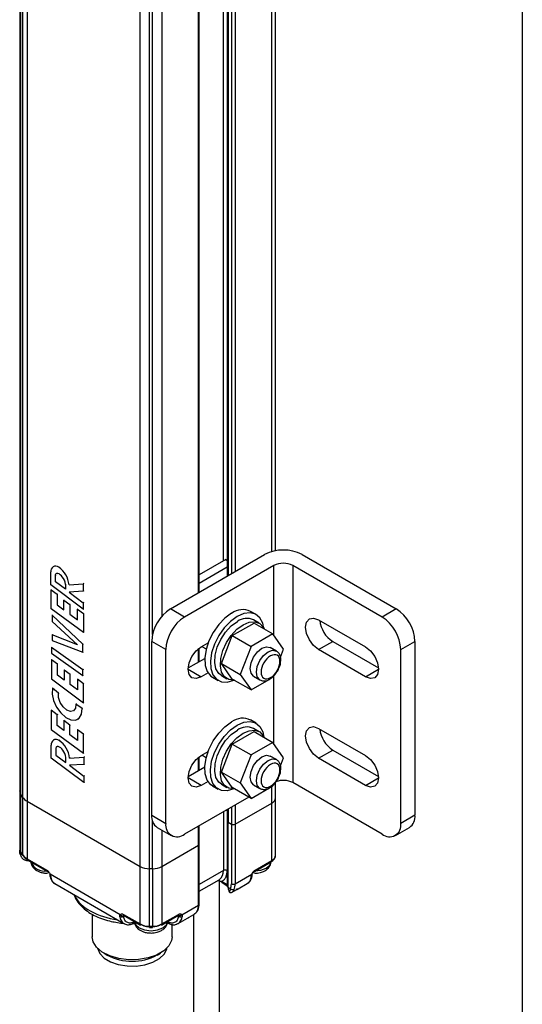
# Model space of a CAD drawing. Header units: inches. Extents: x 0.2 to 10.8, y 0.2 to 8.2.
# Tile 16 of 25: x 9.758 to 10.75, y 3.186 to 5.13. Entities that reach past the tile are written whole.
import ezdxf

# ---------------------------------------------------------------- set-up
doc = ezdxf.new("R2010")
doc.units = ezdxf.units.IN
doc.header["$MEASUREMENT"] = 0
doc.layers.add('TEXT', color=140, linetype='Continuous', lineweight=25)

msp = doc.modelspace()

# ---------------------------------------------------------------- linework, layer by layer
for p, q in [((9.7579, 7.1177), (9.7579, 3.6083)), ((9.7602, 3.6005), (9.7602, 7.1099)), ((9.7635, 7.1047), (9.7635, 3.5953)), ((9.7727, 7.0964), (9.7727, 3.587)), ((9.9955, 3.4584), (9.9955, 6.9678)), ((10.014, 3.4539), (10.014, 6.9633)), ((10.2553, 4.0796), (10.2553, 6.5515)), ((10.263, 4.0814), (10.263, 6.5595)), ((10.1832, 6.515), (10.1832, 4.0404)), ((10.16, 4.0612), (10.16, 6.5016)), ((10.1674, 6.5059), (10.1674, 4.0625)), ((10.1677, 6.5061), (10.1677, 4.0314)), ((10.1693, 6.507), (10.1693, 4.0323)), ((10.1757, 6.5107), (10.1757, 4.0361)), ((10.0201, 3.9162), (10.0201, 6.4831)), ((10.1108, 3.9986), (10.1108, 6.4732)), ((10.1123, 3.9995), (10.1123, 6.4741)), ((10.0387, 6.4655), (10.0387, 3.9523)), ((10.0555, 3.9667), (10.2411, 4.0738)), ((10.1648, 4.064), (10.1123, 4.0337)), ((10.1648, 4.064), (10.1677, 4.0623)), ((10.3154, 4.0738), (10.501, 3.9667)), ((9.8251, 4.0506), (9.8239, 4.0499)), ((9.8361, 4.0496), (9.8349, 4.0489)), ((10.2597, 4.0524), (10.0834, 3.9506)), ((10.1123, 4.0177), (10.1677, 4.0496)), ((10.2597, 3.9143), (10.2597, 4.0524)), ((10.4731, 3.9506), (10.2968, 4.0524)), ((10.2968, 4.0524), (10.2968, 3.6238)), ((9.8194, 4.0142), (9.8194, 4.0397)), ((9.8284, 4.0327), (9.8296, 4.0334)), ((9.8284, 4.0201), (9.8284, 4.0327)), ((9.8834, 3.9662), (9.8194, 4.0142)), ((9.82, 4.0046), (9.8211, 4.0052)), ((9.82, 3.967), (9.82, 4.0046)), ((9.82, 4.0046), (9.8318, 3.9958)), ((9.8284, 4.0201), (9.8296, 4.0208)), ((9.848, 4.0054), (9.8284, 4.0201)), ((9.848, 4.0152), (9.848, 4.0054)), ((9.8552, 4.0143), (9.8834, 4.0161)), ((9.8564, 4.0149), (9.8552, 4.0143)), ((9.8846, 4.0168), (9.8834, 4.0161)), ((9.8834, 4.0161), (9.8834, 4.0018)), ((9.8318, 3.9958), (9.833, 3.9965)), ((9.8318, 3.9958), (9.8318, 3.9747)), ((9.8452, 3.9842), (9.8464, 3.9849)), ((9.8834, 4.0018), (9.8552, 4)), ((9.8552, 4), (9.8834, 3.9788)), ((9.8846, 4.0025), (9.8834, 4.0018)), ((9.8835, 3.9198), (9.82, 3.967)), ((9.8318, 3.9747), (9.833, 3.9754)), ((9.8318, 3.9747), (9.8452, 3.9648)), ((9.8452, 3.9648), (9.8452, 3.9842)), ((9.8452, 3.9842), (9.857, 3.9755)), ((9.857, 3.9755), (9.8582, 3.9761)), ((9.857, 3.9755), (9.857, 3.956)), ((9.8717, 3.9662), (9.8728, 3.9669)), ((9.8717, 3.9451), (9.8717, 3.9662)), ((9.8717, 3.9662), (9.8835, 3.9575)), ((9.8846, 3.9795), (9.8834, 3.9788)), ((9.8834, 3.9788), (9.8834, 3.9662)), ((9.8834, 3.9662), (9.8846, 3.9669)), ((10.0834, 3.9506), (10.0555, 3.9667)), ((10.501, 3.9667), (10.4731, 3.9506)), ((9.822, 3.954), (9.8232, 3.9547)), ((9.822, 3.954), (9.8222, 3.9419)), ((9.8826, 3.8968), (9.822, 3.954)), ((9.857, 3.956), (9.8582, 3.9567)), ((9.857, 3.956), (9.8717, 3.9451)), ((9.8835, 3.9575), (9.8847, 3.9581)), ((9.8835, 3.9575), (9.8835, 3.9198)), ((10.2247, 3.9553), (10.2137, 3.9617)), ((9.8222, 3.9419), (9.8719, 3.8959)), ((10.1775, 3.9141), (10.2204, 3.9388)), ((10.2305, 3.9387), (10.2194, 3.9451)), ((10.2204, 3.9388), (10.2575, 3.9174)), ((10.3478, 3.9452), (10.4406, 3.8917)), ((9.822, 3.9152), (9.8232, 3.9159)), ((9.822, 3.9152), (9.822, 3.9042)), ((9.8719, 3.8959), (9.822, 3.9152)), ((9.8835, 3.9198), (9.8847, 3.9205)), ((10.1561, 3.8588), (10.1775, 3.9141)), ((10.1775, 3.9141), (10.2146, 3.8926)), ((10.2575, 3.9174), (10.2146, 3.8926)), ((10.2789, 3.8869), (10.2575, 3.9174)), ((9.8207, 3.8906), (9.8219, 3.8913)), ((9.8826, 3.8465), (9.8207, 3.8906)), ((9.8207, 3.8906), (9.8207, 3.8795)), ((9.822, 3.9042), (9.8826, 3.8813)), ((9.8826, 3.8968), (9.8838, 3.8975)), ((9.8826, 3.8813), (9.8826, 3.8968)), ((10.0463, 3.8863), (10.0184, 3.9024)), ((10.0184, 3.5595), (10.0184, 3.9024)), ((10.1108, 3.8619), (10.1108, 3.8882)), ((10.1123, 3.8628), (10.1123, 3.8893)), ((10.1158, 3.8917), (10.1299, 3.8998)), ((10.1176, 3.8927), (10.1261, 3.8878)), ((10.2146, 3.8926), (10.1932, 3.8374)), ((10.2647, 3.8835), (10.2525, 3.8906)), ((10.3478, 3.8863), (10.3757, 3.9024)), ((10.3757, 3.9024), (10.466, 3.8502)), ((10.5102, 3.8863), (10.5381, 3.9024)), ((10.5381, 3.9024), (10.5381, 3.5595)), ((9.8207, 3.8795), (9.8826, 3.8354)), ((9.8826, 3.8813), (9.8838, 3.882)), ((10.0463, 3.5434), (10.0463, 3.8863)), ((10.0904, 3.8502), (10.1232, 3.8691)), ((10.2728, 3.8711), (10.2789, 3.8869)), ((10.4406, 3.8327), (10.3478, 3.8863)), ((10.5102, 3.5434), (10.5102, 3.8863)), ((9.8204, 3.8661), (9.8211, 3.8665)), ((9.8204, 3.8661), (9.8204, 3.8284)), ((9.8322, 3.8573), (9.8204, 3.8661)), ((9.833, 3.8577), (9.8322, 3.8573)), ((9.8322, 3.8362), (9.8322, 3.8573)), ((10.1561, 3.8588), (10.1932, 3.8374)), ((10.1775, 3.8283), (10.1561, 3.8588)), ((9.8322, 3.8362), (9.833, 3.8367)), ((9.8456, 3.8263), (9.8322, 3.8362)), ((9.8456, 3.8457), (9.8464, 3.8462)), ((9.8456, 3.8457), (9.8456, 3.8263)), ((9.8574, 3.8369), (9.8456, 3.8457)), ((9.8574, 3.8369), (9.8582, 3.8374)), ((9.8574, 3.8175), (9.8574, 3.8369)), ((9.8838, 3.8472), (9.8826, 3.8465)), ((9.8826, 3.8354), (9.8826, 3.8465)), ((9.8826, 3.8354), (9.8838, 3.8361)), ((10.0903, 3.8475), (10.1158, 3.8327)), ((10.1296, 3.8406), (10.1158, 3.8327)), ((10.1387, 3.8317), (10.1497, 3.8254)), ((10.1559, 3.8351), (10.167, 3.8287)), ((10.1932, 3.8374), (10.2146, 3.8069)), ((10.2197, 3.8337), (10.2319, 3.8267)), ((10.2597, 3.7), (10.2597, 3.8345)), ((10.4406, 3.8327), (10.4662, 3.8475)), ((9.8204, 3.8284), (9.8839, 3.7813)), ((9.8225, 3.8099), (9.8237, 3.8106)), ((9.8343, 3.8004), (9.8225, 3.8099)), ((9.8574, 3.8175), (9.8582, 3.8179)), ((9.8721, 3.8066), (9.8574, 3.8175)), ((9.8721, 3.8277), (9.8728, 3.8281)), ((9.8721, 3.8277), (9.8721, 3.8066)), ((9.8839, 3.8189), (9.8721, 3.8277)), ((9.8839, 3.8189), (9.8847, 3.8194)), ((9.8839, 3.7813), (9.8839, 3.8189)), ((10.2146, 3.8069), (10.1775, 3.8283)), ((10.2146, 3.8069), (10.25, 3.8273)), ((9.8343, 3.8004), (9.8355, 3.8011)), ((9.8701, 3.7793), (9.8689, 3.7786)), ((9.8812, 3.7698), (9.8689, 3.7786)), ((9.8839, 3.7813), (9.8847, 3.7818)), ((9.82, 3.7665), (9.8211, 3.7671)), ((9.82, 3.7665), (9.82, 3.7289)), ((9.8318, 3.7577), (9.82, 3.7665)), ((9.833, 3.7584), (9.8318, 3.7577)), ((9.8318, 3.7366), (9.8318, 3.7577)), ((9.8812, 3.7698), (9.8824, 3.7705)), ((9.8318, 3.7366), (9.833, 3.7373)), ((9.8452, 3.7267), (9.8318, 3.7366)), ((9.8452, 3.7461), (9.8464, 3.7468)), ((9.8452, 3.7461), (9.8452, 3.7267)), ((9.857, 3.7374), (9.8452, 3.7461)), ((9.857, 3.7374), (9.8582, 3.738)), ((9.857, 3.7179), (9.857, 3.7374)), ((9.8725, 3.7486), (9.8737, 3.7493)), ((10.2247, 3.741), (10.2137, 3.7474)), ((9.82, 3.7289), (9.8835, 3.6817)), ((9.857, 3.7179), (9.8582, 3.7186)), ((9.8717, 3.707), (9.857, 3.7179)), ((9.8717, 3.7281), (9.8728, 3.7288)), ((9.8717, 3.7281), (9.8717, 3.707)), ((9.8835, 3.7193), (9.8717, 3.7281)), ((9.8835, 3.7193), (9.8847, 3.72)), ((9.8835, 3.6817), (9.8835, 3.7193)), ((10.1775, 3.6998), (10.2204, 3.7245)), ((10.2305, 3.7243), (10.2194, 3.7308)), ((10.2204, 3.7245), (10.2575, 3.7031)), ((10.3478, 3.7309), (10.4406, 3.6773)), ((9.8203, 3.6722), (9.8203, 3.6976)), ((9.826, 3.7086), (9.8248, 3.7079)), ((9.8369, 3.7075), (9.8358, 3.7068)), ((10.1561, 3.6445), (10.1775, 3.6998)), ((10.1775, 3.6998), (10.2146, 3.6783)), ((10.2575, 3.7031), (10.2146, 3.6783)), ((10.2789, 3.6726), (10.2575, 3.7031)), ((9.8293, 3.6907), (9.8305, 3.6914)), ((9.8293, 3.6907), (9.8293, 3.6781)), ((9.8293, 3.6781), (9.8305, 3.6787)), ((9.8293, 3.6781), (9.8489, 3.6634)), ((9.8561, 3.6722), (9.8843, 3.674)), ((9.8835, 3.6817), (9.8847, 3.6824)), ((9.8855, 3.6747), (9.8843, 3.674)), ((9.8843, 3.674), (9.8843, 3.6598)), ((10.1108, 3.6476), (10.1108, 3.6738)), ((10.1123, 3.6485), (10.1123, 3.675)), ((10.1158, 3.6773), (10.1299, 3.6855)), ((10.1176, 3.6784), (10.1261, 3.6734)), ((10.2146, 3.6783), (10.1932, 3.6231)), ((10.2647, 3.6692), (10.2525, 3.6763)), ((10.3478, 3.672), (10.3757, 3.688)), ((10.3757, 3.688), (10.466, 3.6359)), ((9.8843, 3.6242), (9.8203, 3.6722)), ((9.8489, 3.6634), (9.8489, 3.6731)), ((9.8843, 3.6598), (9.856, 3.658)), ((9.856, 3.658), (9.8843, 3.6368)), ((9.8573, 3.6729), (9.8561, 3.6722)), ((9.8855, 3.6605), (9.8843, 3.6598)), ((10.0904, 3.6359), (10.1232, 3.6548)), ((10.2728, 3.6568), (10.2789, 3.6726)), ((10.4406, 3.6184), (10.3478, 3.672)), ((9.8855, 3.6375), (9.8843, 3.6368)), ((9.8843, 3.6368), (9.8843, 3.6242)), ((10.1561, 3.6445), (10.1932, 3.6231)), ((10.1775, 3.614), (10.1561, 3.6445)), ((9.8855, 3.6249), (9.8843, 3.6242)), ((10.1158, 3.6184), (10.0903, 3.6331)), ((10.1296, 3.6263), (10.1158, 3.6184)), ((10.1387, 3.6174), (10.1497, 3.6111)), ((10.1559, 3.6208), (10.167, 3.6144)), ((10.1932, 3.6231), (10.2146, 3.5926)), ((10.2146, 3.5926), (10.2575, 3.6173)), ((10.2197, 3.6194), (10.2319, 3.6124)), ((10.2553, 3.5834), (10.2553, 3.6161)), ((10.263, 3.5941), (10.263, 3.6241)), ((10.4731, 3.522), (10.2968, 3.6238)), ((10.4406, 3.6184), (10.4662, 3.6331)), ((9.7579, 3.6083), (9.7579, 3.4904)), ((9.7635, 3.5953), (9.7602, 3.6005)), ((9.7602, 3.4865), (9.7602, 3.6005)), ((10.2146, 3.5926), (10.1775, 3.614)), ((9.7635, 3.5953), (9.7635, 3.4817)), ((9.7727, 3.587), (9.9955, 3.4584)), ((9.7727, 3.587), (9.7727, 3.4734)), ((10.2102, 3.5952), (10.0834, 3.522)), ((10.1832, 3.5418), (10.2553, 3.5834)), ((10.1832, 3.5796), (10.1832, 3.5418)), ((10.2553, 3.4698), (10.2553, 3.5834)), ((10.263, 3.4805), (10.263, 3.5941)), ((10.0184, 3.5595), (10.0463, 3.5434)), ((10.16, 3.5662), (10.16, 3.4502)), ((10.1674, 3.5705), (10.1674, 3.568)), ((10.1674, 3.568), (10.1677, 3.5678)), ((10.1674, 3.568), (10.1674, 3.4502)), ((10.1677, 3.5707), (10.1677, 3.5477)), ((10.1693, 3.5715), (10.1693, 3.5455)), ((10.1757, 3.5753), (10.1757, 3.5418)), ((10.5381, 3.5595), (10.5102, 3.5434)), ((10.0201, 3.4539), (10.0201, 3.5476)), ((10.1108, 3.5), (10.1108, 3.5378)), ((10.1123, 3.5021), (10.1123, 3.5387)), ((10.1677, 3.5477), (10.1677, 3.4191)), ((10.1693, 3.5455), (10.1757, 3.5418)), ((10.1693, 3.4169), (10.1693, 3.5455)), ((10.1757, 3.5418), (10.1757, 3.4239)), ((10.1832, 3.5418), (10.1832, 3.4239)), ((10.0293, 3.5354), (10.0571, 3.5194)), ((10.0387, 3.53), (10.0387, 3.4584)), ((10.4994, 3.5194), (10.5272, 3.5354)), ((10.0387, 3.4584), (10.1108, 3.5)), ((10.1108, 3.3821), (10.1108, 3.5)), ((10.1123, 3.3843), (10.1123, 3.5021)), ((9.7583, 3.487), (9.7581, 3.4904)), ((9.7582, 3.4856), (9.7588, 3.4826)), ((9.7615, 3.4849), (9.7635, 3.4817)), ((9.762, 3.4832), (9.764, 3.4799)), ((9.7722, 3.4722), (9.7739, 3.4711)), ((9.7727, 3.4734), (9.8115, 3.451)), ((9.7738, 3.471), (9.8126, 3.4486)), ((10.2215, 3.4486), (10.2542, 3.4674)), ((10.2226, 3.451), (10.2553, 3.4698)), ((9.9564, 3.3631), (9.818, 3.443)), ((9.9955, 3.3448), (9.9955, 3.4584)), ((10.0201, 3.4539), (10.014, 3.4539)), ((10.014, 3.3403), (10.014, 3.4539)), ((10.0201, 3.4539), (10.0201, 3.3403)), ((10.0387, 3.4584), (10.0387, 3.3448)), ((10.16, 3.4502), (10.1123, 3.4227)), ((10.1832, 3.4239), (10.2162, 3.443)), ((9.8271, 3.4244), (9.9635, 3.3456)), ((10.1123, 3.4093), (10.1518, 3.4321)), ((10.1562, 3.4288), (10.1484, 3.4302)), ((10.152, 3.4299), (10.152, 3.4322)), ((10.152, 2.2827), (10.152, 3.4295)), ((10.1539, 3.4292), (10.1563, 3.4282)), ((10.1677, 3.4221), (10.1562, 3.4288)), ((10.1573, 3.4264), (10.1677, 3.4203)), ((10.1889, 3.4139), (10.207, 3.4244)), ((10.1739, 3.4143), (10.1693, 3.4169)), ((10.1774, 3.4073), (10.1867, 3.4127)), ((10.1775, 3.4074), (10.1774, 3.4073)), ((10.1775, 3.4074), (10.1868, 3.4127)), ((10.1868, 3.4127), (10.1867, 3.4127)), ((10.0778, 3.3631), (10.1108, 3.3821)), ((9.9012, 3.3639), (9.9012, 3.3194)), ((9.9628, 3.3636), (9.9955, 3.3448)), ((10.0387, 3.3448), (10.0714, 3.3636)), ((10.0921, 3.358), (10.1014, 3.3634)), ((10.0922, 3.3581), (10.1014, 3.3634)), ((10.1012, 3.3633), (10.1012, 2.2826)), ((10.1014, 3.3634), (10.1014, 3.3634)), ((9.9635, 3.3456), (9.963, 3.346)), ((9.9631, 3.3595), (9.965, 3.3606)), ((9.9639, 3.3612), (9.9965, 3.3424)), ((9.9799, 3.3453), (9.9854, 3.3457)), ((10.0376, 3.3424), (10.0703, 3.3612)), ((10.0587, 3.3194), (10.0587, 3.3435)), ((10.0692, 3.3606), (10.0711, 3.3595)), ((10.0706, 3.3456), (10.07, 3.3453)), ((10.0706, 3.3456), (10.0888, 3.3561)), ((10.014, 3.3403), (10.0201, 3.3403)), ((10.014, 3.3381), (10.014, 3.3403)), ((10.014, 3.3381), (10.0201, 3.3381)), ((10.0201, 3.3381), (10.0201, 3.3403)), ((9.9243, 3.2873), (9.9308, 3.2835)), ((10.0291, 3.2835), (10.0356, 3.2873)), ((10.0481, 3.2953), (10.0485, 3.297))]:
    msp.add_line(p, q)
at = {"flags": 128}
for points in [[(9.8284, 4.0327), (9.8285, 4.0338), (9.8287, 4.0348), (9.8291, 4.0356), (9.8297, 4.0363), (9.8304, 4.0367), (9.8311, 4.037), (9.832, 4.037), (9.833, 4.0368)], [(10.1762, 3.958), (10.163, 3.9484), (10.1507, 3.9356), (10.1399, 3.9204), (10.1314, 3.9037), (10.1258, 3.8865), (10.1233, 3.87), (10.1241, 3.8551), (10.1282, 3.8429), (10.1354, 3.834), (10.1387, 3.8317)], [(10.1872, 3.9516), (10.174, 3.9421), (10.1617, 3.9293), (10.1509, 3.914), (10.1424, 3.8973), (10.1368, 3.8802), (10.1343, 3.8636), (10.1351, 3.8488), (10.1392, 3.8366), (10.1463, 3.8277), (10.156, 3.8228), (10.1677, 3.8221), (10.1804, 3.8257)], [(10.24, 3.9275), (10.2377, 3.9384), (10.232, 3.949), (10.2235, 3.956), (10.2128, 3.9588), (10.2004, 3.9573), (10.1872, 3.9516)], [(10.3478, 3.8863), (10.3381, 3.8942), (10.3298, 3.9053), (10.3243, 3.9181), (10.3223, 3.9305), (10.3243, 3.9406), (10.3298, 3.947), (10.3381, 3.9486), (10.3478, 3.9452)], [(10.1559, 3.8351), (10.151, 3.8391), (10.1453, 3.8483), (10.1428, 3.8607), (10.1437, 3.8753), (10.1478, 3.891), (10.1548, 3.9066), (10.1643, 3.9209), (10.1755, 3.933), (10.1876, 3.942)], [(10.1818, 3.8259), (10.1809, 3.8258), (10.1705, 3.8271), (10.1621, 3.8326), (10.1565, 3.8419), (10.154, 3.8543), (10.1548, 3.8689), (10.1589, 3.8845), (10.166, 3.9001), (10.1755, 3.9145), (10.1867, 3.9266), (10.1988, 3.9355)], [(10.1988, 3.9355), (10.2109, 3.9406), (10.2221, 3.9414), (10.2316, 3.938), (10.2386, 3.9305), (10.2403, 3.9273)], [(10.1158, 3.8327), (10.1061, 3.8293), (10.0978, 3.8309), (10.0923, 3.8373), (10.0903, 3.8475), (10.0923, 3.8599), (10.0978, 3.8726), (10.1061, 3.8838), (10.1158, 3.8917)], [(10.2197, 3.8337), (10.2197, 3.8337), (10.2146, 3.8395), (10.2129, 3.8488), (10.2146, 3.86), (10.2197, 3.8716), (10.2272, 3.8818), (10.2361, 3.8889), (10.2449, 3.892), (10.2525, 3.8906)], [(10.4406, 3.8917), (10.4504, 3.8838), (10.4587, 3.8726), (10.4642, 3.8599), (10.4662, 3.8475), (10.4642, 3.8373), (10.4587, 3.8309), (10.4504, 3.8293), (10.4406, 3.8327)], [(10.2319, 3.8267), (10.2319, 3.8267), (10.2269, 3.8325), (10.2251, 3.8417), (10.2269, 3.853), (10.2319, 3.8646), (10.2394, 3.8747), (10.2483, 3.8819), (10.2572, 3.885), (10.2647, 3.8835)], [(10.2647, 3.8835), (10.2647, 3.8835), (10.2653, 3.8831)], [(9.8225, 3.8099), (9.8218, 3.7986), (9.8246, 3.7857), (9.8305, 3.7727), (9.8389, 3.7612), (9.8487, 3.7524), (9.8588, 3.7475), (9.8681, 3.747), (9.8755, 3.7509), (9.88, 3.7588), (9.8812, 3.7698)], [(9.8689, 3.7786), (9.8681, 3.7705), (9.8643, 3.7652), (9.8581, 3.7639), (9.8507, 3.7667), (9.8435, 3.7731), (9.8377, 3.782), (9.8344, 3.7916), (9.8343, 3.8004)], [(10.1387, 3.6174), (10.1354, 3.6197), (10.1282, 3.6286), (10.1241, 3.6408), (10.1233, 3.6557), (10.1258, 3.6722), (10.1314, 3.6893), (10.1399, 3.7061), (10.1507, 3.7213), (10.163, 3.7341), (10.1762, 3.7436)], [(10.1804, 3.6113), (10.1677, 3.6078), (10.156, 3.6085), (10.1463, 3.6134), (10.1392, 3.6222), (10.1351, 3.6345), (10.1343, 3.6493), (10.1368, 3.6658), (10.1424, 3.683), (10.1509, 3.6997), (10.1617, 3.715), (10.174, 3.7278), (10.1872, 3.7373)], [(10.1872, 3.7373), (10.2004, 3.743), (10.2128, 3.7445), (10.2235, 3.7417), (10.232, 3.7347), (10.2377, 3.7241), (10.24, 3.7132)], [(10.3478, 3.672), (10.3381, 3.6799), (10.3298, 3.691), (10.3243, 3.7038), (10.3223, 3.7162), (10.3243, 3.7263), (10.3298, 3.7327), (10.3381, 3.7343), (10.3478, 3.7309)], [(10.1559, 3.6208), (10.151, 3.6247), (10.1453, 3.634), (10.1428, 3.6464), (10.1437, 3.661), (10.1478, 3.6766), (10.1548, 3.6922), (10.1643, 3.7066), (10.1755, 3.7187), (10.1876, 3.7276)], [(10.1818, 3.6116), (10.1809, 3.6115), (10.1705, 3.6128), (10.1621, 3.6183), (10.1565, 3.6276), (10.154, 3.64), (10.1548, 3.6545), (10.1589, 3.6702), (10.166, 3.6858), (10.1755, 3.7002), (10.1867, 3.7123), (10.1988, 3.7212)], [(10.1988, 3.7212), (10.2109, 3.7263), (10.2221, 3.7271), (10.2316, 3.7237), (10.2386, 3.7162), (10.2403, 3.713)], [(9.8339, 3.6948), (9.8329, 3.695), (9.832, 3.6949), (9.8312, 3.6947), (9.8306, 3.6942), (9.83, 3.6936), (9.8296, 3.6928), (9.8294, 3.6918), (9.8293, 3.6907)], [(10.1158, 3.6184), (10.1061, 3.615), (10.0978, 3.6166), (10.0923, 3.623), (10.0903, 3.6331), (10.0923, 3.6455), (10.0978, 3.6583), (10.1061, 3.6695), (10.1158, 3.6773)], [(10.2197, 3.6194), (10.2197, 3.6194), (10.2146, 3.6252), (10.2129, 3.6344), (10.2146, 3.6457), (10.2197, 3.6573), (10.2272, 3.6675), (10.2361, 3.6746), (10.2449, 3.6777), (10.2525, 3.6763)], [(10.4406, 3.6773), (10.4504, 3.6695), (10.4587, 3.6583), (10.4642, 3.6455), (10.4662, 3.6331), (10.4642, 3.623), (10.4587, 3.6166), (10.4504, 3.615), (10.4406, 3.6184)], [(10.2319, 3.6123), (10.2319, 3.6124), (10.2269, 3.6181), (10.2251, 3.6274), (10.2269, 3.6387), (10.2319, 3.6502), (10.2394, 3.6604), (10.2483, 3.6676), (10.2572, 3.6706), (10.2647, 3.6692)], [(10.2647, 3.6692), (10.2647, 3.6692), (10.2653, 3.6688)], [(10.2444, 3.4549), (10.2515, 3.4611), (10.254, 3.4673)], [(10.223, 3.4494), (10.2338, 3.4508), (10.2444, 3.4549)], [(10.1518, 3.4321), (10.1518, 3.4321), (10.1523, 3.4324)], [(9.9843, 3.3494), (9.9868, 3.3432), (9.9939, 3.3371), (10.0045, 3.333), (10.0171, 3.3315), (10.0296, 3.333), (10.0403, 3.3371)], [(10.0403, 3.3371), (10.0474, 3.3432), (10.0498, 3.3494)], [(10.0587, 3.3194), (10.0577, 3.3123), (10.0522, 3.3014), (10.0422, 3.2916), (10.0282, 3.2835), (10.0112, 3.2777), (9.9923, 3.2745), (9.9725, 3.2742), (9.9533, 3.2766), (9.9357, 3.2818), (9.9209, 3.2894), (9.9098, 3.2988), (9.9031, 3.3095), (9.9012, 3.3194)], [(9.9114, 3.297), (9.9115, 3.2967), (9.9158, 3.2866), (9.9246, 3.2775), (9.9371, 3.2701), (9.9525, 3.2647), (9.9698, 3.2619), (9.9878, 3.2617), (10.0052, 3.2642), (10.0209, 3.2692), (10.0339, 3.2764), (10.0431, 3.2853), (10.0481, 3.2953)]]:
    msp.add_lwpolyline(points, dxfattribs=at)
for centre, radius, start, end in [((10.2782, 4.0022), 0.0807, 62.6097, 117.3903), ((9.8288, 4.0414), 0.00957, 50.9948, 190.4042), ((9.8087, 4.0102), 0.0467, 4.9786, 55.9382), ((10.2782, 4.0166), 0.0403, 62.6097, 117.3903), ((9.8268, 4.0194), 0.0185, 34.9411, 70.4157), ((9.824, 4.014), 0.024, 2.7498, 41.7415), ((10.099, 3.8987), 0.0807, 122.6055, 177.3945), ((10.198, 3.9291), 0.0361, 64.2055, 127.1049), ((10.4575, 3.8987), 0.0807, 2.6055, 57.3945), ((10.1268, 3.8826), 0.0807, 122.6055, 177.3945), ((10.2062, 3.9163), 0.0316, 65.381, 125.9294), ((10.4296, 3.8826), 0.0807, 2.6055, 57.3945), ((10.406, 3.9495), 0.056, 185.7893, 237.2177), ((10.198, 3.7148), 0.0361, 64.2055, 127.1049), ((10.2062, 3.702), 0.0316, 65.381, 125.9294), ((10.406, 3.7352), 0.056, 185.7893, 237.2177), ((9.8297, 3.6994), 0.00957, 50.9948, 190.4042), ((9.8277, 3.6774), 0.0185, 34.9411, 70.4157), ((9.8096, 3.6682), 0.0467, 4.9786, 55.9382), ((9.8249, 3.672), 0.024, 2.7498, 41.7415), ((10.2781, 3.5871), 0.0411, 62.9439, 110.5243), ((9.7722, 3.6084), 0.0144, 180.5532, 213.4163), ((9.7851, 3.6098), 0.026, 214.0652, 241.5715), ((10.2498, 3.5954), 0.0132, 294.3747, 354.3052), ((10.0441, 3.5566), 0.0259, 173.7012, 234.9867), ((10.1639, 3.5616), 0.00728, 61.6883, 84.7048), ((10.5131, 3.5563), 0.0252, 304.0564, 7.2558), ((10.0689, 3.5397), 0.0229, 170.786, 309.2033), ((10.1703, 3.5479), 0.00264, 185.6948, 245.6253), ((10.1795, 3.5489), 0.00807, 242.6097, 297.3903), ((10.4876, 3.5397), 0.0229, 230.7967, 9.214), ((10.1097, 3.5024), 0.00264, 294.3747, 354.3052), ((9.7647, 3.4849), 0.00325, 179.2532, 211.9482), ((9.7851, 3.4962), 0.026, 214.0652, 241.5715), ((9.7668, 3.4816), 0.00325, 179.2532, 211.9482), ((10.2498, 3.4819), 0.0132, 294.3747, 354.3053), ((9.7752, 3.4731), 0.00252, 172.7442, 235.9436), ((9.8072, 3.4783), 0.0292, 202.1355, 277.8699), ((10.2527, 3.4695), 0.00259, 305.0133, 6.2987), ((9.814, 3.4506), 0.00252, 172.7365, 236.0218), ((10.0133, 3.4918), 0.0379, 241.9598, 271.1441), ((10.0209, 3.4918), 0.0379, 268.8559, 298.0402), ((10.14, 3.4483), 0.02, 307.9018, 5.4256), ((10.1637, 3.443), 0.00807, 62.6097, 117.3903), ((10.22, 3.4507), 0.00259, 304.9465, 6.3048), ((9.8365, 3.4389), 0.0173, 184.0727, 236.9707), ((10.1795, 3.4311), 0.00807, 242.6097, 297.3903), ((10.1563, 3.4233), 0.0269, 336.9586, 1.2561), ((10.1976, 3.4389), 0.0173, 303.0293, 355.9273), ((9.929, 3.4339), 0.071, 206.5063, 243.2532), ((10.1703, 3.4193), 0.00264, 185.6948, 245.6253), ((10.0839, 3.3815), 0.0269, 336.9586, 1.2561), ((10.1097, 3.3845), 0.00264, 294.3747, 354.3052), ((9.9719, 3.509), 0.1574, 241.6303, 262.2695), ((9.9654, 3.3634), 0.00259, 173.7013, 234.9867), ((10.0689, 3.3633), 0.00252, 304.0563, 7.2557), ((9.9731, 3.3602), 0.0175, 184.2421, 234.4333), ((9.998, 3.3445), 0.00259, 173.7013, 234.9867), ((10.0133, 3.3782), 0.0379, 241.9597, 271.1442), ((10.0209, 3.3782), 0.0379, 268.8559, 298.0402), ((10.0362, 3.3445), 0.00252, 304.0564, 7.2558), ((10.0612, 3.3601), 0.0173, 303.0293, 355.9273), ((9.9799, 3.3756), 0.1044, 241.9034, 298.102)]:
    msp.add_arc(centre, radius, start, end)
for points, knots in [([(10.2529, 3.8738), (10.2579, 3.8767), (10.2626, 3.8772), (10.2696, 3.8731), (10.2715, 3.8688), (10.2715, 3.8574), (10.2696, 3.8509), (10.2626, 3.8388), (10.2579, 3.8338), (10.248, 3.8281), (10.2433, 3.8277), (10.2363, 3.8317), (10.2344, 3.836), (10.2344, 3.8474), (10.2363, 3.854), (10.2433, 3.866), (10.248, 3.871), (10.2529, 3.8738)], [0, 0, 0, 0, 0.125, 0.125, 0.25, 0.25, 0.375, 0.375, 0.5, 0.5, 0.625, 0.625, 0.75, 0.75, 0.875, 0.875, 1, 1, 1, 1]), ([(10.273, 3.8615), (10.2732, 3.8631), (10.2737, 3.867), (10.2728, 3.8728), (10.2704, 3.8788), (10.2672, 3.8815), (10.2655, 3.8829)], [0, 0, 0, 0, 0.184043, 0.443393, 0.719775, 1, 1, 1, 1]), ([(10.2671, 3.8442), (10.2689, 3.8479), (10.2713, 3.853), (10.2729, 3.8589), (10.273, 3.8609), (10.273, 3.8615)], [0, 0, 0, 0, 0.642475, 0.885561, 1, 1, 1, 1]), ([(10.232, 3.8268), (10.2341, 3.8259), (10.2386, 3.8239), (10.2457, 3.8251), (10.2519, 3.8279), (10.257, 3.8317), (10.2623, 3.8368), (10.2653, 3.8415), (10.2671, 3.8442)], [0, 0, 0, 0, 0.178368, 0.373362, 0.535614, 0.662122, 0.801734, 1, 1, 1, 1]), ([(10.2529, 3.6595), (10.2579, 3.6624), (10.2626, 3.6628), (10.2696, 3.6588), (10.2715, 3.6545), (10.2715, 3.6431), (10.2696, 3.6365), (10.2626, 3.6245), (10.2579, 3.6195), (10.248, 3.6138), (10.2433, 3.6134), (10.2363, 3.6174), (10.2344, 3.6217), (10.2344, 3.6331), (10.2363, 3.6396), (10.2433, 3.6517), (10.248, 3.6567), (10.2529, 3.6595)], [0, 0, 0, 0, 0.125, 0.125, 0.25, 0.25, 0.375, 0.375, 0.5, 0.5, 0.625, 0.625, 0.75, 0.75, 0.875, 0.875, 1, 1, 1, 1]), ([(10.273, 3.6472), (10.2732, 3.6488), (10.2737, 3.6527), (10.2728, 3.6585), (10.2704, 3.6645), (10.2672, 3.6672), (10.2655, 3.6686)], [0, 0, 0, 0, 0.184043, 0.443393, 0.719775, 1, 1, 1, 1]), ([(10.2671, 3.6299), (10.2689, 3.6336), (10.2713, 3.6386), (10.2729, 3.6445), (10.273, 3.6466), (10.273, 3.6472)], [0, 0, 0, 0, 0.642475, 0.885561, 1, 1, 1, 1]), ([(10.232, 3.6125), (10.2341, 3.6115), (10.2386, 3.6096), (10.2457, 3.6108), (10.2519, 3.6136), (10.257, 3.6174), (10.2623, 3.6225), (10.2653, 3.6272), (10.2671, 3.6299)], [0, 0, 0, 0, 0.178368, 0.373362, 0.535614, 0.662122, 0.801734, 1, 1, 1, 1]), ([(9.7583, 3.4904), (9.7581, 3.4881), (9.7579, 3.4856), (9.7586, 3.4832), (9.7586, 3.483)], [0, 0, 0, 0, 0.899373, 1, 1, 1, 1]), ([(9.7582, 3.4855), (9.7582, 3.4857), (9.7582, 3.4861), (9.7582, 3.4866), (9.7583, 3.4869), (9.7583, 3.487)], [0, 0, 0, 0, 0.329852, 0.659859, 1, 1, 1, 1]), ([(9.7585, 3.4835), (9.7584, 3.4837), (9.7583, 3.4842), (9.7583, 3.4849), (9.7582, 3.4853), (9.7582, 3.4855)], [0, 0, 0, 0, 0.33401, 0.662971, 1, 1, 1, 1]), ([(9.7583, 3.487), (9.7583, 3.4871), (9.7584, 3.4872), (9.7586, 3.4874), (9.7587, 3.4875), (9.759, 3.4874), (9.7595, 3.4872), (9.76, 3.4867), (9.7602, 3.4865)], [0, 0, 0, 0, 0.114003, 0.230328, 0.349821, 0.473261, 0.735044, 1, 1, 1, 1]), ([(9.7616, 3.4829), (9.7607, 3.4833), (9.7598, 3.4839), (9.7587, 3.4854), (9.7584, 3.4862), (9.7583, 3.487)], [0, 0, 0, 0, 0.5, 0.5, 1, 1, 1, 1]), ([(9.7617, 3.4809), (9.7613, 3.481), (9.7605, 3.4811), (9.7595, 3.4817), (9.7588, 3.4825), (9.7586, 3.4832), (9.7585, 3.4835)], [0, 0, 0, 0, 0.2076858, 0.4717906, 0.7358953, 1, 1, 1, 1]), ([(9.7586, 3.4834), (9.7587, 3.4829), (9.759, 3.4802), (9.7612, 3.476), (9.7658, 3.4714), (9.7711, 3.4695), (9.7743, 3.4701), (9.775, 3.4703)], [0, 0, 0, 0, 0.058975, 0.314627, 0.590926, 0.909612, 1, 1, 1, 1]), ([(9.7602, 3.4865), (9.7604, 3.4864), (9.7606, 3.4861), (9.7611, 3.4856), (9.7613, 3.4852), (9.7615, 3.4849)], [0, 0, 0, 0, 0.332943, 0.665237, 1, 1, 1, 1]), ([(9.762, 3.4834), (9.7618, 3.4835), (9.7614, 3.4838), (9.7609, 3.4845), (9.7604, 3.4854), (9.7603, 3.4861), (9.7602, 3.4865)], [0, 0, 0, 0, 0.122658, 0.424405, 0.719072, 1, 1, 1, 1]), ([(9.7641, 3.4799), (9.7655, 3.478), (9.7675, 3.475), (9.771, 3.4729), (9.7722, 3.4722)], [0, 0, 0, 0, 0.656452, 1, 1, 1, 1]), ([(10.2541, 3.4675), (10.2544, 3.4676), (10.2565, 3.4686), (10.2594, 3.4713), (10.2625, 3.4756), (10.2627, 3.4789), (10.2628, 3.4806)], [0, 0, 0, 0, 0.058521, 0.369432, 0.700129, 1, 1, 1, 1]), ([(9.7802, 3.4684), (9.7802, 3.4683), (9.7796, 3.4655), (9.7818, 3.4597), (9.7864, 3.4535), (9.7924, 3.4494), (9.7985, 3.4468), (9.8053, 3.4451), (9.8103, 3.4449), (9.8129, 3.4448)], [0, 0, 0, 0, 0.0100419, 0.2023549, 0.4029342, 0.561656, 0.6916653, 0.8407886, 1, 1, 1, 1]), ([(10.2212, 3.4448), (10.2253, 3.445), (10.2309, 3.4454), (10.2382, 3.4478), (10.2438, 3.4506), (10.2491, 3.4551), (10.2532, 3.4611), (10.2537, 3.4659), (10.254, 3.4683)], [0, 0, 0, 0, 0.247632, 0.342996, 0.499783, 0.659338, 0.829373, 1, 1, 1, 1]), ([(9.8115, 3.451), (9.8118, 3.4508), (9.8123, 3.4505), (9.8131, 3.4499), (9.8138, 3.4492), (9.8145, 3.4485), (9.8156, 3.4473), (9.8169, 3.4455), (9.8176, 3.4438), (9.818, 3.443)], [0, 0, 0, 0, 0.100742, 0.200056, 0.299052, 0.39885, 0.500544, 0.749527, 1, 1, 1, 1]), ([(9.8126, 3.4486), (9.8126, 3.4486), (9.8128, 3.4485), (9.8134, 3.448), (9.8142, 3.4473), (9.8151, 3.4463), (9.8156, 3.4454), (9.8159, 3.4449)], [0, 0, 0, 0, 0.003548, 0.266105, 0.472301, 0.698276, 1, 1, 1, 1]), ([(9.8167, 3.4433), (9.817, 3.4426), (9.8175, 3.4413), (9.8176, 3.4403), (9.8177, 3.4398)], [0, 0, 0, 0, 0.498163, 1, 1, 1, 1]), ([(9.818, 3.443), (9.8176, 3.443), (9.8169, 3.4429), (9.8168, 3.4432), (9.8168, 3.4433)], [0, 0, 0, 0, 0.566721, 1, 1, 1, 1]), ([(9.818, 3.443), (9.8181, 3.4426), (9.8183, 3.4418), (9.8186, 3.4407), (9.8189, 3.4397), (9.8191, 3.4386), (9.8192, 3.438), (9.8193, 3.4376)], [0, 0, 0, 0, 0.1984609, 0.3959188, 0.5941613, 0.7949548, 1, 1, 1, 1]), ([(10.1562, 3.4288), (10.1566, 3.429), (10.1575, 3.4293), (10.1587, 3.43), (10.1598, 3.4308), (10.1612, 3.432), (10.1629, 3.4338), (10.1645, 3.4364), (10.1658, 3.4394), (10.1667, 3.4427), (10.1673, 3.4463), (10.1674, 3.4489), (10.1674, 3.4502)], [0, 0, 0, 0, 0.061825, 0.1234929, 0.1851828, 0.2470736, 0.3734706, 0.5000441, 0.6264411, 0.7530147, 0.8764635, 1, 1, 1, 1]), ([(10.2149, 3.4376), (10.2149, 3.438), (10.215, 3.4386), (10.2152, 3.4397), (10.2155, 3.4407), (10.2158, 3.4418), (10.2161, 3.4426), (10.2162, 3.443)], [0, 0, 0, 0, 0.2050482, 0.4058433, 0.6040857, 0.8015421, 1, 1, 1, 1]), ([(10.2162, 3.443), (10.2163, 3.4433), (10.2166, 3.444), (10.2171, 3.4449), (10.2176, 3.4459), (10.2182, 3.4468), (10.2192, 3.4481), (10.2207, 3.4497), (10.222, 3.4505), (10.2226, 3.451)], [0, 0, 0, 0, 0.1007419, 0.2000561, 0.2990521, 0.3988501, 0.5005437, 0.7495267, 1, 1, 1, 1]), ([(10.2162, 3.443), (10.2166, 3.443), (10.2172, 3.4429), (10.2173, 3.4432), (10.2173, 3.4433)], [0, 0, 0, 0, 0.563058, 1, 1, 1, 1]), ([(10.2164, 3.4398), (10.2165, 3.4403), (10.2167, 3.4413), (10.2172, 3.4426), (10.2174, 3.4433)], [0, 0, 0, 0, 0.501868, 1, 1, 1, 1]), ([(10.2182, 3.4449), (10.2186, 3.4456), (10.2192, 3.4464), (10.2201, 3.4474), (10.2208, 3.4481), (10.2213, 3.4485), (10.2215, 3.4486), (10.2215, 3.4486)], [0, 0, 0, 0, 0.3864015, 0.536445, 0.7682578, 0.9919756, 1, 1, 1, 1]), ([(9.8193, 3.4376), (9.8188, 3.438), (9.818, 3.4386), (9.8179, 3.4394), (9.8178, 3.4398)], [0, 0, 0, 0, 0.536554, 1, 1, 1, 1]), ([(9.8178, 3.4397), (9.8181, 3.4376), (9.8186, 3.4346), (9.8201, 3.4323), (9.8205, 3.4317)], [0, 0, 0, 0, 0.711773, 1, 1, 1, 1]), ([(9.8205, 3.4317), (9.8212, 3.4303), (9.8226, 3.4274), (9.8253, 3.4258), (9.8268, 3.4249)], [0, 0, 0, 0, 0.461664, 1, 1, 1, 1]), ([(10.2066, 3.4245), (10.2072, 3.4247), (10.2103, 3.4259), (10.2137, 3.4309), (10.2161, 3.4361), (10.2162, 3.4393), (10.2163, 3.4397)], [0, 0, 0, 0, 0.1068401, 0.5421472, 0.9396229, 1, 1, 1, 1]), ([(10.2164, 3.4398), (10.2163, 3.4394), (10.2161, 3.4386), (10.2153, 3.438), (10.2149, 3.4376)], [0, 0, 0, 0, 0.4652833, 1, 1, 1, 1]), ([(9.8648, 3.4026), (9.8665, 3.3986), (9.87, 3.3904), (9.8792, 3.3794), (9.8909, 3.3696), (9.9044, 3.3616), (9.9193, 3.3552), (9.9338, 3.3508), (9.9477, 3.348), (9.957, 3.3465), (9.9623, 3.3462), (9.9632, 3.3462)], [0, 0, 0, 0, 0.128272, 0.268711, 0.407039, 0.540628, 0.66686, 0.793789, 0.887182, 0.980321, 1, 1, 1, 1]), ([(10.1739, 3.4143), (10.1738, 3.4139), (10.1735, 3.4132), (10.1732, 3.4121), (10.1728, 3.4111), (10.1725, 3.4101), (10.1721, 3.4093), (10.1718, 3.4085), (10.1717, 3.4081), (10.1716, 3.4079)], [0, 0, 0, 0, 0.113085, 0.236246, 0.369342, 0.512381, 0.665228, 0.82774, 1, 1, 1, 1]), ([(10.181, 3.4128), (10.1806, 3.4125), (10.18, 3.4123), (10.1788, 3.4122), (10.1781, 3.4122), (10.1767, 3.4125), (10.176, 3.4127), (10.1748, 3.4134), (10.1743, 3.4138), (10.1739, 3.4143)], [0, 0, 0, 0, 0.25, 0.25, 0.5, 0.5, 0.75, 0.75, 1, 1, 1, 1]), ([(10.181, 3.4128), (10.1809, 3.4125), (10.1806, 3.4118), (10.1801, 3.4109), (10.1797, 3.4101), (10.1793, 3.4094), (10.1788, 3.4088), (10.1784, 3.4082), (10.178, 3.4077), (10.1777, 3.4075), (10.1775, 3.4074)], [0, 0, 0, 0, 0.115136, 0.232607, 0.352675, 0.475585, 0.601568, 0.730836, 0.863586, 1, 1, 1, 1]), ([(10.185, 3.4125), (10.1852, 3.4127), (10.1856, 3.4131), (10.1861, 3.4136), (10.1861, 3.4137), (10.1861, 3.4138)], [0, 0, 0, 0, 0.306436, 0.625194, 1, 1, 1, 1]), ([(10.1865, 3.414), (10.1866, 3.4139), (10.187, 3.4138), (10.1873, 3.4139), (10.1875, 3.4139)], [0, 0, 0, 0, 0.404861, 1, 1, 1, 1]), ([(10.1868, 3.4127), (10.187, 3.4128), (10.1874, 3.4131), (10.1879, 3.4134), (10.1884, 3.4136), (10.1889, 3.4139), (10.1894, 3.4142), (10.1895, 3.4143), (10.1896, 3.4144)], [0, 0, 0, 0, 0.1088884, 0.2189729, 0.3322244, 0.450455, 0.7121058, 1, 1, 1, 1]), ([(10.1102, 3.373), (10.1108, 3.3747), (10.1121, 3.3781), (10.1122, 3.3823), (10.1123, 3.3843)], [0, 0, 0, 0, 0.501778, 1, 1, 1, 1]), ([(9.9557, 3.3589), (9.9557, 3.3592), (9.9556, 3.3598), (9.9556, 3.3607), (9.9557, 3.3616), (9.956, 3.3624), (9.9562, 3.3628), (9.9564, 3.3631)], [0, 0, 0, 0, 0.205048, 0.405843, 0.604086, 0.801542, 1, 1, 1, 1]), ([(9.9564, 3.3631), (9.9565, 3.3632), (9.9568, 3.3636), (9.9573, 3.364), (9.9578, 3.3643), (9.9584, 3.3645), (9.9594, 3.3647), (9.9608, 3.3646), (9.9621, 3.364), (9.9628, 3.3636)], [0, 0, 0, 0, 0.1007419, 0.2000561, 0.2990521, 0.3988501, 0.5005437, 0.7495267, 1, 1, 1, 1]), ([(9.9564, 3.3631), (9.9567, 3.3626), (9.9572, 3.3621), (9.9584, 3.3614), (9.959, 3.361), (9.9604, 3.3607), (9.9611, 3.3606), (9.9623, 3.3608), (9.9628, 3.361), (9.9633, 3.3612)], [0, 0, 0, 0, 0.25, 0.25, 0.5, 0.5, 0.75, 0.75, 1, 1, 1, 1]), ([(10.0778, 3.3631), (10.0769, 3.362), (10.0757, 3.3612), (10.0731, 3.3605), (10.0718, 3.3606), (10.0709, 3.3612)], [0, 0, 0, 0, 0.5, 0.5, 1, 1, 1, 1]), ([(10.0714, 3.3636), (10.0716, 3.3638), (10.0721, 3.3641), (10.0729, 3.3644), (10.0736, 3.3646), (10.0744, 3.3647), (10.0754, 3.3646), (10.0767, 3.3643), (10.0774, 3.3635), (10.0778, 3.3631)], [0, 0, 0, 0, 0.1007418, 0.200056, 0.2990521, 0.3988501, 0.5005436, 0.7495268, 1, 1, 1, 1]), ([(10.0778, 3.3631), (10.0779, 3.3628), (10.0781, 3.3624), (10.0784, 3.3616), (10.0785, 3.3607), (10.0786, 3.3598), (10.0785, 3.3592), (10.0784, 3.3589)], [0, 0, 0, 0, 0.198461, 0.395919, 0.594161, 0.794955, 1, 1, 1, 1]), ([(10.1014, 3.3634), (10.1019, 3.3638), (10.1029, 3.3644), (10.1043, 3.3655), (10.1054, 3.3665), (10.1065, 3.3676), (10.1074, 3.3687), (10.1081, 3.3699), (10.1085, 3.3706), (10.1086, 3.371)], [0, 0, 0, 0, 0.155597, 0.306442, 0.452811, 0.595008, 0.733361, 0.86823, 1, 1, 1, 1]), ([(10.1021, 3.3643), (10.1039, 3.3655), (10.1074, 3.368), (10.1093, 3.3713), (10.1102, 3.373)], [0, 0, 0, 0, 0.494209, 1, 1, 1, 1]), ([(10.1086, 3.371), (10.1091, 3.3713), (10.1098, 3.3718), (10.11, 3.3727), (10.1101, 3.373)], [0, 0, 0, 0, 0.624069, 1, 1, 1, 1]), ([(9.9631, 3.3595), (9.9626, 3.3592), (9.9621, 3.3589), (9.9608, 3.3584), (9.9601, 3.3582), (9.9587, 3.3581), (9.9579, 3.3582), (9.9567, 3.3584), (9.9561, 3.3586), (9.9557, 3.3589)], [0, 0, 0, 0, 0.25, 0.25, 0.5, 0.5, 0.75, 0.75, 1, 1, 1, 1]), ([(9.963, 3.3463), (9.9637, 3.3458), (9.9663, 3.3436), (9.9725, 3.343), (9.9796, 3.3441), (9.984, 3.3465), (9.9858, 3.3475)], [0, 0, 0, 0, 0.10661, 0.451828, 0.767044, 1, 1, 1, 1]), ([(9.9852, 3.349), (9.983, 3.3481), (9.9779, 3.3458), (9.9709, 3.3468), (9.9652, 3.3513), (9.9638, 3.3568), (9.9631, 3.3595)], [0, 0, 0, 0, 0.200029, 0.472317, 0.744604, 1, 1, 1, 1]), ([(9.9632, 3.3615), (9.9632, 3.3615), (9.9632, 3.3615), (9.9637, 3.3613), (9.9639, 3.3612)], [0, 0, 0, 0, 0.484887, 1, 1, 1, 1]), ([(9.9843, 3.3506), (9.9843, 3.3504), (9.9837, 3.3476), (9.986, 3.3418), (9.9906, 3.3356), (9.9966, 3.3316), (10.0027, 3.329), (10.0094, 3.3272), (10.0145, 3.327), (10.0171, 3.3269)], [0, 0, 0, 0, 0.0100419, 0.2023549, 0.4029342, 0.561656, 0.6916653, 0.8407886, 1, 1, 1, 1]), ([(10.0171, 3.3269), (10.0211, 3.3272), (10.0267, 3.3276), (10.0341, 3.33), (10.0396, 3.3327), (10.0449, 3.3372), (10.049, 3.3432), (10.0496, 3.348), (10.0498, 3.3505)], [0, 0, 0, 0, 0.2476324, 0.3429964, 0.4997834, 0.6593383, 0.8293726, 1, 1, 1, 1]), ([(10.0486, 3.3473), (10.0498, 3.3466), (10.0531, 3.3447), (10.0588, 3.3433), (10.0649, 3.343), (10.0683, 3.3448), (10.0696, 3.3455)], [0, 0, 0, 0, 0.16126, 0.462057, 0.777155, 1, 1, 1, 1]), ([(10.0711, 3.3595), (10.0704, 3.3568), (10.0689, 3.3513), (10.0632, 3.3468), (10.0562, 3.3458), (10.0511, 3.3481), (10.049, 3.349)], [0, 0, 0, 0, 0.255396, 0.527683, 0.799971, 1, 1, 1, 1]), ([(10.0703, 3.3612), (10.0704, 3.3613), (10.0708, 3.3615), (10.071, 3.3615), (10.071, 3.3615), (10.071, 3.3615)], [0, 0, 0, 0, 0.4387182, 0.9006927, 1, 1, 1, 1]), ([(10.0784, 3.3589), (10.0775, 3.3583), (10.0761, 3.3581), (10.0734, 3.3583), (10.072, 3.3588), (10.0711, 3.3595)], [0, 0, 0, 0, 0.5, 0.5, 1, 1, 1, 1]), ([(10.0888, 3.3561), (10.089, 3.3562), (10.0897, 3.3566), (10.0908, 3.3573), (10.0917, 3.3578), (10.0922, 3.3581)], [0, 0, 0, 0, 0.150076, 0.586874, 1, 1, 1, 1]), ([(10.014, 3.3391), (10.0135, 3.3391), (10.0124, 3.3391), (10.0107, 3.3392), (10.0091, 3.3394), (10.0075, 3.3397), (10.0056, 3.3401), (10.0035, 3.3407), (10.0012, 3.3416), (9.9998, 3.3423), (9.9992, 3.3426)], [0, 0, 0, 0, 0.100578, 0.200254, 0.299651, 0.399396, 0.500109, 0.667129, 0.832791, 1, 1, 1, 1]), ([(10.035, 3.3426), (10.0346, 3.3424), (10.0338, 3.342), (10.0325, 3.3414), (10.0311, 3.3409), (10.0297, 3.3404), (10.0278, 3.3399), (10.0256, 3.3395), (10.0229, 3.3391), (10.021, 3.3391), (10.0201, 3.3391)], [0, 0, 0, 0, 0.100578, 0.200254, 0.299651, 0.399396, 0.500109, 0.667129, 0.832791, 1, 1, 1, 1])]:
    msp.add_open_spline(points, degree=3, knots=knots)
for points in [[(10.1573, 3.4264), (10.1566, 3.4268), (10.1562, 3.4277), (10.1562, 3.4288)], [(10.1739, 3.4143), (10.1751, 3.417), (10.1757, 3.4202), (10.1757, 3.4239)], [(10.1693, 3.4169), (10.1693, 3.4133), (10.1701, 3.4102), (10.1716, 3.4079)], [(10.1716, 3.4079), (10.1724, 3.4072), (10.1734, 3.4068), (10.1745, 3.4067)], [(10.1745, 3.4067), (10.1756, 3.4066), (10.1767, 3.4069), (10.1775, 3.4074)], [(9.9633, 3.3612), (9.9629, 3.3607), (9.9629, 3.3601), (9.9631, 3.3595)], [(10.0711, 3.3595), (10.0713, 3.3601), (10.0712, 3.3607), (10.0709, 3.3612)]]:
    msp.add_open_spline(points, degree=3)
at = {"layer": 'TEXT'}
msp.add_line((10.75, 8.25), (10.75, 0.25), dxfattribs=at)

doc.saveas('drawing.dxf')
